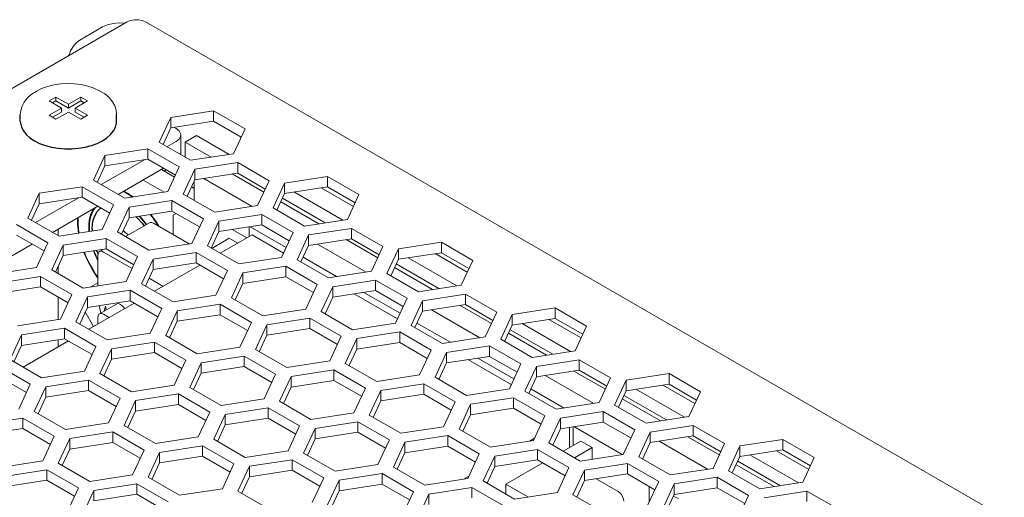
# Model space of a CAD drawing. Header units: millimetres. Extents: x 39 to 399, y 18 to 448.
# Tile 18 of 26: x 90 to 152, y 418 to 448. Entities that reach past the tile are written whole.
import ezdxf

# ---------------------------------------------------------------- set-up
doc = ezdxf.new("R2010")
doc.units = ezdxf.units.MM
doc.header["$LTSCALE"] = 2
doc.layers.get('0').update_dxf_attribs({"lineweight": 9})
doc.layers.add('02___PRT_ALL_AXES', color=7, linetype='Continuous')

msp = doc.modelspace()

# ---------------------------------------------------------------- linework, layer by layer
at = {"color": 3, "linetype": 'Continuous'}
for p, q in [((97.172, 447.86), (40.321, 415.037)), ((184.783, 397.932), (98.304, 447.86)), ((99.162, 440.342), (99.88, 441.887)), ((99.88, 441.887), (102.557, 442.302)), ((102.557, 442.302), (104.516, 441.17)), ((104.516, 441.17), (103.799, 439.625)), ((95.778, 439.52), (98.455, 439.934)), ((98.455, 439.934), (100.415, 438.802)), ((101.122, 439.211), (99.162, 440.342)), ((95.061, 437.974), (95.778, 439.52)), ((103.799, 439.625), (101.122, 439.211)), ((96.607, 437.082), (99.435, 438.715)), ((100.415, 438.802), (99.698, 437.257)), ((100.664, 437.108), (101.381, 438.653)), ((101.381, 438.653), (104.058, 439.067)), ((104.058, 439.067), (106.017, 437.936)), ((106.983, 437.786), (109.66, 438.2)), ((109.66, 438.2), (111.62, 437.069)), ((91.677, 437.152), (94.354, 437.566)), ((94.354, 437.566), (96.314, 436.435)), ((97.021, 436.843), (95.061, 437.974)), ((106.017, 437.936), (105.3, 436.39)), ((106.266, 436.241), (106.983, 437.786)), ((90.96, 435.606), (91.677, 437.152)), ((99.698, 437.257), (97.021, 436.843)), ((102.623, 435.976), (100.664, 437.108)), ((111.62, 437.069), (110.902, 435.524)), ((92.506, 434.714), (95.334, 436.347)), ((96.314, 436.435), (95.596, 434.889)), ((96.562, 434.74), (97.28, 436.285)), ((97.28, 436.285), (99.957, 436.699)), ((99.957, 436.699), (101.916, 435.568)), ((105.3, 436.39), (102.623, 435.976)), ((108.226, 435.11), (106.266, 436.241)), ((92.92, 434.475), (90.96, 435.606)), ((101.916, 435.568), (101.199, 434.022)), ((102.882, 435.419), (105.559, 435.833)), ((105.559, 435.833), (107.518, 434.701)), ((90.253, 435.198), (92.213, 434.067)), ((102.165, 433.873), (102.882, 435.419)), ((110.902, 435.524), (108.226, 435.11)), ((108.484, 434.552), (111.161, 434.966)), ((111.161, 434.966), (113.121, 433.835)), ((95.596, 434.889), (92.92, 434.475)), ((93.178, 433.917), (95.855, 434.331)), ((95.855, 434.331), (97.815, 433.2)), ((98.522, 433.608), (96.562, 434.74)), ((107.518, 434.701), (106.801, 433.156)), ((107.767, 433.006), (108.484, 434.552)), ((88.404, 432.346), (91.233, 433.979)), ((92.213, 434.067), (91.495, 432.521)), ((92.461, 432.372), (93.178, 433.917)), ((101.199, 434.022), (98.522, 433.608)), ((104.124, 432.742), (102.165, 433.873)), ((113.121, 433.835), (112.404, 432.289)), ((114.087, 433.685), (116.764, 434.099)), ((116.764, 434.099), (118.723, 432.968)), ((97.815, 433.2), (97.098, 431.655)), ((98.781, 433.051), (101.458, 433.465)), ((101.458, 433.465), (103.417, 432.333)), ((106.801, 433.156), (104.124, 432.742)), ((113.37, 432.14), (114.087, 433.685)), ((91.495, 432.521), (88.818, 432.107)), ((98.064, 431.505), (98.781, 433.051)), ((104.383, 432.184), (107.06, 432.598)), ((107.06, 432.598), (109.02, 431.467)), ((109.727, 431.875), (107.767, 433.006)), ((118.723, 432.968), (118.006, 431.422)), ((89.077, 431.55), (91.754, 431.964)), ((91.754, 431.964), (93.714, 430.832)), ((94.421, 431.241), (92.461, 432.372)), ((103.417, 432.333), (102.7, 430.788)), ((103.666, 430.639), (104.383, 432.184)), ((112.404, 432.289), (109.727, 431.875)), ((115.329, 431.008), (113.37, 432.14)), ((97.098, 431.655), (94.421, 431.241)), ((100.023, 430.374), (98.064, 431.505)), ((109.02, 431.467), (108.302, 429.921)), ((109.268, 429.772), (109.986, 431.317)), ((109.986, 431.317), (112.662, 431.731)), ((112.662, 431.731), (114.622, 430.6)), ((118.006, 431.422), (115.329, 431.008)), ((93.714, 430.832), (92.996, 429.287)), ((93.962, 429.137), (94.68, 430.683)), ((94.68, 430.683), (97.356, 431.097)), ((97.356, 431.097), (99.316, 429.966)), ((102.7, 430.788), (100.023, 430.374)), ((115.588, 430.451), (118.265, 430.865)), ((118.265, 430.865), (120.224, 429.733)), ((100.282, 429.816), (102.959, 430.23)), ((102.959, 430.23), (104.918, 429.099)), ((105.626, 429.507), (103.666, 430.639)), ((114.622, 430.6), (113.905, 429.055)), ((114.871, 428.905), (115.588, 430.451)), ((99.316, 429.966), (98.599, 428.42)), ((99.565, 428.271), (100.282, 429.816)), ((108.302, 429.921), (105.626, 429.507)), ((111.228, 428.641), (109.268, 429.772)), ((120.224, 429.733), (119.507, 428.188)), ((120.473, 428.039), (121.19, 429.584)), ((121.19, 429.584), (123.867, 429.998)), ((123.867, 429.998), (125.827, 428.867)), ((92.996, 429.287), (90.32, 428.873)), ((95.922, 428.006), (93.962, 429.137)), ((104.918, 429.099), (104.201, 427.554)), ((105.167, 427.404), (105.884, 428.95)), ((105.884, 428.95), (108.561, 429.364)), ((108.561, 429.364), (110.521, 428.232)), ((113.905, 429.055), (111.228, 428.641)), ((116.83, 427.774), (114.871, 428.905)), ((125.827, 428.867), (125.11, 427.321)), ((89.861, 426.77), (90.578, 428.315)), ((90.578, 428.315), (93.255, 428.729)), ((93.255, 428.729), (95.215, 427.598)), ((98.599, 428.42), (95.922, 428.006)), ((101.524, 427.139), (99.565, 428.271)), ((110.521, 428.232), (109.804, 426.687)), ((111.487, 428.083), (114.164, 428.497)), ((114.164, 428.497), (116.123, 427.366)), ((119.507, 428.188), (116.83, 427.774)), ((95.215, 427.598), (94.498, 426.052)), ((96.181, 427.448), (98.858, 427.863)), ((98.858, 427.863), (100.817, 426.731)), ((110.77, 426.537), (111.487, 428.083)), ((117.089, 427.216), (119.766, 427.63)), ((119.766, 427.63), (121.726, 426.499)), ((122.433, 426.907), (120.473, 428.039)), ((95.464, 425.903), (96.181, 427.448)), ((104.201, 427.554), (101.524, 427.139)), ((101.783, 426.582), (104.46, 426.996)), ((104.46, 426.996), (106.42, 425.865)), ((107.127, 426.273), (105.167, 427.404)), ((116.123, 427.366), (115.406, 425.82)), ((116.372, 425.671), (117.089, 427.216)), ((125.11, 427.321), (122.433, 426.907)), ((89.154, 426.361), (91.114, 425.23)), ((91.821, 425.638), (89.861, 426.77)), ((100.817, 426.731), (100.1, 425.186)), ((101.066, 425.036), (101.783, 426.582)), ((109.804, 426.687), (107.127, 426.273)), ((112.729, 425.406), (110.77, 426.537)), ((121.726, 426.499), (121.008, 424.954)), ((121.974, 424.804), (122.692, 426.35)), ((122.692, 426.35), (125.368, 426.764)), ((125.368, 426.764), (127.328, 425.632)), ((94.498, 426.052), (91.821, 425.638)), ((97.423, 424.772), (95.464, 425.903)), ((106.42, 425.865), (105.702, 424.319)), ((107.386, 425.715), (110.062, 426.129)), ((110.062, 426.129), (112.022, 424.998)), ((115.406, 425.82), (112.729, 425.406)), ((128.294, 425.483), (130.971, 425.897)), ((130.971, 425.897), (132.93, 424.766)), ((91.114, 425.23), (90.396, 423.685)), ((92.08, 425.081), (94.756, 425.495)), ((94.756, 425.495), (96.716, 424.363)), ((100.1, 425.186), (97.423, 424.772)), ((106.668, 424.17), (107.386, 425.715)), ((112.988, 424.848), (115.665, 425.263)), ((115.665, 425.263), (117.624, 424.131)), ((118.331, 424.539), (116.372, 425.671)), ((127.328, 425.632), (126.611, 424.087)), ((127.577, 423.937), (128.294, 425.483)), ((91.362, 423.535), (92.08, 425.081)), ((97.682, 424.214), (100.359, 424.628)), ((100.359, 424.628), (102.318, 423.497)), ((103.026, 423.905), (101.066, 425.036)), ((112.022, 424.998), (111.305, 423.452)), ((112.271, 423.303), (112.988, 424.848)), ((121.008, 424.954), (118.331, 424.539)), ((123.934, 423.673), (121.974, 424.804)), ((132.93, 424.766), (132.213, 423.22)), ((96.716, 424.363), (95.999, 422.818)), ((96.965, 422.668), (97.682, 424.214)), ((105.702, 424.319), (103.026, 423.905)), ((108.628, 423.038), (106.668, 424.17)), ((117.624, 424.131), (116.907, 422.586)), ((117.873, 422.436), (118.59, 423.982)), ((118.59, 423.982), (121.267, 424.396)), ((121.267, 424.396), (123.227, 423.265)), ((126.611, 424.087), (123.934, 423.673)), ((129.536, 422.806), (127.577, 423.937)), ((93.322, 422.404), (91.362, 423.535)), ((102.318, 423.497), (101.601, 421.951)), ((102.567, 421.802), (103.284, 423.347)), ((103.284, 423.347), (105.961, 423.761)), ((105.961, 423.761), (107.921, 422.63)), ((111.305, 423.452), (108.628, 423.038)), ((114.23, 422.172), (112.271, 423.303)), ((124.193, 423.115), (126.87, 423.529)), ((126.87, 423.529), (128.829, 422.398)), ((87.978, 422.713), (90.655, 423.127)), ((90.655, 423.127), (92.615, 421.996)), ((95.999, 422.818), (93.322, 422.404)), ((98.924, 421.537), (96.965, 422.668)), ((108.887, 422.481), (111.564, 422.895)), ((111.564, 422.895), (113.523, 421.763)), ((123.227, 423.265), (122.51, 421.719)), ((123.475, 421.57), (124.193, 423.115)), ((132.213, 423.22), (129.536, 422.806)), ((129.795, 422.248), (132.472, 422.663)), ((132.472, 422.663), (134.432, 421.531)), ((93.581, 421.846), (96.258, 422.26)), ((96.258, 422.26), (98.217, 421.129)), ((107.921, 422.63), (107.204, 421.085)), ((108.169, 420.935), (108.887, 422.481)), ((116.907, 422.586), (114.23, 422.172)), ((119.833, 421.305), (117.873, 422.436)), ((128.829, 422.398), (128.112, 420.852)), ((129.078, 420.703), (129.795, 422.248)), ((92.615, 421.996), (91.898, 420.45)), ((92.864, 420.301), (93.581, 421.846)), ((101.601, 421.951), (98.924, 421.537)), ((104.527, 420.67), (102.567, 421.802)), ((113.523, 421.763), (112.806, 420.218)), ((113.772, 420.068), (114.489, 421.614)), ((114.489, 421.614), (117.166, 422.028)), ((117.166, 422.028), (119.126, 420.897)), ((122.51, 421.719), (119.833, 421.305)), ((125.435, 420.438), (123.475, 421.57)), ((134.432, 421.531), (133.714, 419.986)), ((135.397, 421.382), (138.074, 421.796)), ((138.074, 421.796), (140.034, 420.665)), ((98.217, 421.129), (97.5, 419.583)), ((98.466, 419.434), (99.183, 420.979)), ((99.183, 420.979), (101.86, 421.394)), ((101.86, 421.394), (103.82, 420.262)), ((107.204, 421.085), (104.527, 420.67)), ((110.129, 419.804), (108.169, 420.935)), ((119.126, 420.897), (118.408, 419.351)), ((120.091, 420.747), (122.768, 421.161)), ((122.768, 421.161), (124.728, 420.03)), ((128.112, 420.852), (125.435, 420.438)), ((134.68, 419.836), (135.397, 421.382)), ((91.898, 420.45), (89.221, 420.036)), ((94.823, 419.169), (92.864, 420.301)), ((103.82, 420.262), (103.102, 418.717)), ((104.786, 420.113), (107.462, 420.527)), ((107.462, 420.527), (109.422, 419.396)), ((112.806, 420.218), (110.129, 419.804)), ((119.374, 419.202), (120.091, 420.747)), ((125.694, 419.881), (128.371, 420.295)), ((128.371, 420.295), (130.33, 419.163)), ((131.037, 419.572), (129.078, 420.703)), ((140.034, 420.665), (139.317, 419.119)), ((89.48, 419.478), (92.156, 419.892)), ((92.156, 419.892), (94.116, 418.761)), ((97.5, 419.583), (94.823, 419.169)), ((104.068, 418.567), (104.786, 420.113)), ((110.388, 419.246), (113.065, 419.66)), ((113.065, 419.66), (115.024, 418.529)), ((115.731, 418.937), (113.772, 420.068)), ((124.728, 420.03), (124.011, 418.485)), ((124.977, 418.335), (125.694, 419.881)), ((133.714, 419.986), (131.037, 419.572)), ((136.64, 418.705), (134.68, 419.836)), ((95.082, 418.612), (97.759, 419.026)), ((97.759, 419.026), (99.718, 417.894)), ((100.426, 418.303), (98.466, 419.434)), ((109.422, 419.396), (108.705, 417.85)), ((109.671, 417.701), (110.388, 419.246)), ((118.408, 419.351), (115.731, 418.937)), ((121.334, 418.07), (119.374, 419.202)), ((130.33, 419.163), (129.613, 417.618)), ((130.579, 417.468), (131.296, 419.014)), ((131.296, 419.014), (133.973, 419.428)), ((133.973, 419.428), (135.933, 418.297)), ((139.317, 419.119), (136.64, 418.705)), ((94.116, 418.761), (93.399, 417.216)), ((94.365, 417.066), (95.082, 418.612)), ((103.102, 418.717), (100.426, 418.303)), ((106.028, 417.436), (104.068, 418.567)), ((115.024, 418.529), (114.307, 416.983)), ((115.273, 416.834), (115.99, 418.379)), ((115.99, 418.379), (118.667, 418.794)), ((118.667, 418.794), (120.627, 417.662)), ((124.011, 418.485), (121.334, 418.07)), ((136.899, 418.147), (139.575, 418.561)), ((139.575, 418.561), (141.535, 417.43)), ((126.936, 417.204), (124.977, 418.335)), ((135.933, 418.297), (135.215, 416.751))]:
    msp.add_line(p, q, dxfattribs=at)
at = {"color": 7, "linetype": 'Continuous'}
for p, q in [((95.617, 447.533), (94.202, 446.716)), ((92.721, 443.163), (92.297, 442.918)), ((92.721, 443.163), (92.721, 442.918)), ((93.495, 442.716), (92.721, 443.163)), ((94.269, 443.163), (93.495, 442.716)), ((94.269, 443.163), (94.269, 442.918)), ((94.694, 442.918), (94.269, 443.163)), ((92.297, 442.918), (93.071, 442.471)), ((93.071, 442.471), (92.297, 442.024)), ((92.721, 442.918), (92.509, 442.795)), ((93.495, 442.471), (92.721, 442.918)), ((93.071, 442.471), (93.071, 442.226)), ((94.269, 442.918), (93.495, 442.471)), ((93.495, 442.716), (93.495, 442.471)), ((93.92, 442.471), (94.694, 442.918)), ((93.92, 442.471), (93.92, 442.226)), ((94.694, 442.024), (93.92, 442.471)), ((94.482, 442.795), (94.269, 442.918)), ((92.297, 442.024), (92.721, 441.779)), ((93.071, 442.226), (92.509, 441.901)), ((92.721, 441.779), (93.495, 442.226)), ((93.495, 442.226), (94.269, 441.779)), ((94.482, 441.901), (93.92, 442.226)), ((94.269, 441.779), (94.694, 442.024)), ((99.88, 441.887), (99.88, 441.234)), ((102.557, 442.302), (102.557, 441.648)), ((99.402, 440.204), (99.88, 441.234)), ((99.88, 441.234), (102.557, 441.648)), ((100.213, 441.205), (100.103, 441.269)), ((102.557, 441.648), (104.277, 440.655)), ((100.506, 439.572), (100.506, 440.797)), ((101.486, 440.756), (100.779, 440.348)), ((101.486, 440.756), (103.52, 439.582)), ((98.455, 439.934), (98.455, 439.281)), ((99.647, 440.062), (100.213, 440.389)), ((100.779, 440.348), (100.779, 439.409)), ((102.405, 439.409), (100.779, 440.348)), ((95.546, 437.694), (98.234, 439.246)), ((95.778, 439.52), (95.778, 438.866)), ((95.778, 438.866), (98.455, 439.281)), ((98.455, 439.281), (100.176, 438.287)), ((95.3, 437.836), (95.778, 438.866)), ((99.294, 438.633), (100.116, 438.158)), ((101.381, 438.653), (101.381, 438)), ((104.058, 439.067), (104.058, 438.414)), ((101.381, 438), (104.058, 438.414)), ((104.965, 436.339), (101.938, 438.086)), ((105.689, 437.227), (103.723, 438.362)), ((104.058, 438.414), (105.778, 437.421)), ((109.66, 438.2), (109.66, 437.547)), ((94.354, 437.566), (94.354, 436.913)), ((98.162, 437.98), (99.474, 437.222)), ((100.903, 436.97), (101.381, 438)), ((101.172, 437.549), (101.344, 437.449)), ((101.344, 437.921), (101.344, 436.715)), ((106.983, 437.786), (106.983, 437.133)), ((106.983, 437.133), (109.66, 437.547)), ((111.276, 436.329), (109.27, 437.487)), ((109.66, 437.547), (111.381, 436.554)), ((91.445, 435.326), (94.133, 436.879)), ((91.677, 437.152), (91.677, 436.499)), ((91.677, 436.499), (94.354, 436.913)), ((94.354, 436.913), (96.075, 435.919)), ((97.228, 437.128), (97.205, 437.142)), ((97.249, 437.115), (97.228, 437.128)), ((106.505, 436.103), (106.983, 437.133)), ((109.508, 435.308), (106.849, 436.843)), ((107.597, 437.228), (110.624, 435.48)), ((91.199, 435.468), (91.677, 436.499)), ((97.28, 436.285), (97.28, 435.632)), ((99.957, 436.699), (99.957, 436.046)), ((109.118, 435.248), (106.744, 436.618)), ((96.801, 434.602), (97.28, 435.632)), ((97.28, 435.632), (99.957, 436.046)), ((99.957, 436.046), (101.677, 435.053)), ((100.213, 435.898), (100.036, 435.796)), ((100.036, 435.796), (100.036, 434.571)), ((105.559, 435.833), (105.559, 435.179)), ((97.061, 434.452), (98.549, 435.31)), ((98.285, 435.285), (98.266, 435.309)), ((98.312, 435.25), (98.285, 435.285)), ((101.031, 433.997), (98.799, 435.286)), ((99.103, 435.127), (99.084, 435.157)), ((99.118, 435.102), (99.103, 435.127)), ((102.882, 435.419), (102.882, 434.765)), ((102.882, 434.765), (105.559, 435.179)), ((104.774, 435.058), (104.774, 434.449)), ((107.085, 433.768), (104.834, 435.067)), ((105.559, 435.179), (107.279, 434.186)), ((111.161, 434.966), (111.161, 434.313)), ((90.253, 434.545), (91.973, 433.552)), ((92.859, 434.918), (92.859, 434.51)), ((95.855, 434.331), (95.855, 433.678)), ((102.404, 433.735), (102.882, 434.765)), ((103.536, 434.347), (102.44, 433.714)), ((104.951, 434.551), (102.971, 433.408)), ((104.067, 434.04), (103.536, 434.347)), ((104.632, 434.367), (103.718, 434.895)), ((104.951, 434.551), (106.921, 433.413)), ((108.484, 434.552), (108.484, 433.899)), ((93.178, 433.917), (93.178, 433.264)), ((108.006, 432.868), (108.484, 433.899)), ((108.484, 433.899), (111.161, 434.313)), ((112.069, 432.237), (109.042, 433.985)), ((112.792, 433.126), (110.827, 434.261)), ((111.161, 434.313), (112.882, 433.319)), ((116.764, 434.099), (116.764, 433.446)), ((92.7, 432.234), (93.178, 433.264)), ((93.178, 433.264), (95.855, 433.678)), ((95.334, 433.285), (95.334, 431.44)), ((95.437, 433.514), (95.673, 433.65)), ((97.471, 432.46), (95.687, 433.489)), ((95.855, 433.678), (97.576, 432.685)), ((101.458, 433.465), (101.458, 432.812)), ((110.229, 431.953), (108.141, 433.158)), ((114.087, 433.685), (114.087, 433.032)), ((114.087, 433.032), (116.764, 433.446)), ((114.7, 433.127), (117.727, 431.379)), ((118.38, 432.227), (116.373, 433.386)), ((116.764, 433.446), (118.484, 432.453)), ((92.859, 432.576), (92.859, 432.142)), ((95.315, 432.991), (95.333, 432.956)), ((98.781, 433.051), (98.781, 432.398)), ((98.781, 432.398), (101.458, 432.812)), ((101.698, 432.673), (98.87, 431.04)), ((101.458, 432.812), (103.178, 431.818)), ((107.06, 432.598), (107.06, 431.945)), ((113.609, 432.002), (114.087, 433.032)), ((116.221, 431.146), (113.848, 432.517)), ((116.612, 431.207), (113.952, 432.742)), ((91.754, 431.964), (91.754, 431.31)), ((98.303, 431.367), (98.781, 432.398)), ((104.383, 432.184), (104.383, 431.531)), ((104.383, 431.531), (107.06, 431.945)), ((107.06, 431.945), (108.781, 430.952)), ((89.077, 430.896), (91.754, 431.31)), ((91.754, 431.31), (93.475, 430.317)), ((94.888, 431.313), (95.334, 431.57)), ((95.334, 431.44), (95.341, 431.383)), ((99.4, 431.346), (98.527, 431.85)), ((103.905, 430.501), (104.383, 431.531)), ((109.986, 431.317), (109.986, 430.664)), ((112.662, 431.731), (112.662, 431.078)), ((92.859, 430.673), (92.859, 429.266)), ((94.68, 430.683), (94.68, 430.03)), ((97.356, 431.097), (97.356, 430.444)), ((109.507, 429.634), (109.986, 430.664)), ((109.986, 430.664), (112.662, 431.078)), ((111.324, 430.871), (114.024, 429.312)), ((114.189, 429.666), (111.937, 430.966)), ((112.662, 431.078), (114.383, 430.085)), ((118.265, 430.865), (118.265, 430.212)), ((94.201, 428.999), (94.68, 430.03)), ((94.68, 430.03), (97.356, 430.444)), ((97.597, 430.305), (94.768, 428.672)), ((95.414, 430.143), (95.51, 429.669)), ((96.602, 430.3), (95.437, 429.628)), ((95.728, 429.795), (95.811, 430.111)), ((95.811, 430.111), (95.859, 429.871)), ((96.564, 430.321), (96.748, 430.215)), ((97.356, 430.444), (99.077, 429.45)), ((102.959, 430.23), (102.959, 429.577)), ((115.588, 430.451), (115.588, 429.798)), ((115.588, 429.798), (118.265, 430.212)), ((119.896, 429.025), (117.93, 430.16)), ((118.265, 430.212), (119.985, 429.218)), ((95.069, 428.845), (94.548, 429.747)), ((96.034, 429.403), (95.687, 429.603)), ((100.282, 429.816), (100.282, 429.163)), ((100.282, 429.163), (102.959, 429.577)), ((102.959, 429.577), (104.679, 428.584)), ((115.11, 428.767), (115.588, 429.798)), ((119.172, 428.136), (116.146, 429.884)), ((121.19, 429.584), (121.19, 428.931)), ((123.867, 429.998), (123.867, 429.345)), ((95.334, 429.399), (95.334, 428.999)), ((99.804, 428.133), (100.282, 429.163)), ((105.884, 428.95), (105.884, 428.296)), ((108.561, 429.364), (108.561, 428.71)), ((117.332, 427.852), (115.244, 429.057)), ((120.712, 427.901), (121.19, 428.931)), ((121.19, 428.931), (123.867, 429.345)), ((121.804, 429.026), (124.831, 427.278)), ((125.483, 428.126), (123.477, 429.285)), ((123.867, 429.345), (125.588, 428.352)), ((90.578, 428.315), (90.578, 427.662)), ((93.255, 428.729), (93.255, 428.076)), ((105.406, 427.266), (105.884, 428.296)), ((105.884, 428.296), (108.561, 428.71)), ((108.561, 428.71), (110.282, 427.717)), ((114.164, 428.497), (114.164, 427.844)), ((123.325, 427.045), (120.951, 428.416)), ((123.715, 427.106), (121.056, 428.641)), ((90.1, 426.632), (90.578, 427.662)), ((90.578, 427.662), (93.255, 428.076)), ((93.496, 427.937), (90.667, 426.304)), ((92.859, 428.015), (92.859, 427.57)), ((93.255, 428.076), (94.976, 427.083)), ((98.858, 427.863), (98.858, 427.209)), ((111.487, 428.083), (111.487, 427.43)), ((111.487, 427.43), (114.164, 427.844)), ((114.164, 427.844), (115.884, 426.85)), ((119.766, 427.63), (119.766, 426.977)), ((96.181, 427.448), (96.181, 426.795)), ((96.181, 426.795), (98.858, 427.209)), ((98.858, 427.209), (100.578, 426.216)), ((104.46, 426.996), (104.46, 426.343)), ((111.009, 426.399), (111.487, 427.43)), ((117.089, 427.216), (117.089, 426.563)), ((117.089, 426.563), (119.766, 426.977)), ((119.766, 426.977), (121.486, 425.984)), ((95.703, 425.765), (96.181, 426.795)), ((101.783, 426.582), (101.783, 425.929)), ((101.783, 425.929), (104.46, 426.343)), ((104.46, 426.343), (106.181, 425.349)), ((116.611, 425.533), (117.089, 426.563)), ((118.427, 426.77), (121.128, 425.211)), ((121.292, 425.565), (119.041, 426.865)), ((122.692, 426.35), (122.692, 425.696)), ((125.368, 426.764), (125.368, 426.11)), ((101.305, 424.898), (101.783, 425.929)), ((110.062, 426.129), (110.062, 425.476)), ((122.692, 425.696), (125.368, 426.11)), ((126.276, 424.035), (123.249, 425.783)), ((126.999, 424.924), (125.034, 426.059)), ((125.368, 426.11), (127.089, 425.117)), ((130.971, 425.897), (130.971, 425.244)), ((89.154, 425.708), (90.875, 424.715)), ((94.756, 425.495), (94.756, 424.842)), ((107.386, 425.715), (107.386, 425.062)), ((107.386, 425.062), (110.062, 425.476)), ((110.062, 425.476), (111.783, 424.483)), ((115.665, 425.263), (115.665, 424.609)), ((122.213, 424.666), (122.692, 425.696)), ((128.294, 425.483), (128.294, 424.83)), ((128.294, 424.83), (130.971, 425.244)), ((132.587, 424.025), (130.58, 425.183)), ((130.971, 425.244), (132.691, 424.251)), ((92.08, 425.081), (92.08, 424.427)), ((92.08, 424.427), (94.756, 424.842)), ((94.756, 424.842), (96.477, 423.848)), ((100.359, 424.628), (100.359, 423.975)), ((106.907, 424.032), (107.386, 425.062)), ((112.988, 424.848), (112.988, 424.195)), ((112.988, 424.195), (115.665, 424.609)), ((115.665, 424.609), (117.385, 423.616)), ((124.436, 423.75), (122.348, 424.956)), ((127.816, 423.799), (128.294, 424.83)), ((130.819, 423.005), (128.159, 424.54)), ((128.907, 424.925), (131.934, 423.177)), ((91.601, 423.397), (92.08, 424.427)), ((97.682, 424.214), (97.682, 423.561)), ((97.682, 423.561), (100.359, 423.975)), ((100.359, 423.975), (102.079, 422.982)), ((112.51, 423.165), (112.988, 424.195)), ((118.59, 423.982), (118.59, 423.329)), ((121.267, 424.396), (121.267, 423.743)), ((130.428, 422.944), (128.055, 424.315)), ((97.204, 422.53), (97.682, 423.561)), ((103.284, 423.347), (103.284, 422.694)), ((105.961, 423.761), (105.961, 423.108)), ((118.112, 422.298), (118.59, 423.329)), ((118.59, 423.329), (121.267, 423.743)), ((121.267, 423.743), (122.988, 422.749)), ((126.87, 423.529), (126.87, 422.876)), ((90.655, 423.127), (90.655, 422.474)), ((102.806, 421.664), (103.284, 422.694)), ((103.284, 422.694), (105.961, 423.108)), ((105.961, 423.108), (107.682, 422.115)), ((111.564, 422.895), (111.564, 422.242)), ((124.193, 423.115), (124.193, 422.462)), ((124.193, 422.462), (126.87, 422.876)), ((126.87, 422.876), (128.59, 421.883)), ((132.472, 422.663), (132.472, 422.009)), ((87.978, 422.06), (90.655, 422.474)), ((90.655, 422.474), (92.376, 421.48)), ((96.258, 422.26), (96.258, 421.607)), ((108.887, 422.481), (108.887, 421.827)), ((108.887, 421.827), (111.564, 422.242)), ((111.564, 422.242), (113.284, 421.248)), ((123.715, 421.432), (124.193, 422.462)), ((124.75, 422.548), (124.75, 421.283)), ((124.997, 422.586), (124.997, 421.425)), ((128.056, 420.844), (125.029, 422.591)), ((129.795, 422.248), (129.795, 421.595)), ((93.581, 421.846), (93.581, 421.193)), ((93.581, 421.193), (96.258, 421.607)), ((96.258, 421.607), (97.978, 420.614)), ((108.409, 420.797), (108.887, 421.827)), ((114.489, 421.614), (114.489, 420.961)), ((117.166, 422.028), (117.166, 421.375)), ((122.578, 421.866), (122.255, 421.68)), ((125.457, 421.691), (124.361, 421.058)), ((126.164, 421.283), (125.457, 421.691)), ((129.317, 420.565), (129.795, 421.595)), ((129.795, 421.595), (132.472, 422.009)), ((133.38, 419.934), (130.353, 421.681)), ((134.103, 420.823), (132.137, 421.958)), ((132.472, 422.009), (134.192, 421.016)), ((138.074, 421.796), (138.074, 421.143)), ((93.103, 420.163), (93.581, 421.193)), ((99.183, 420.979), (99.183, 420.326)), ((101.86, 421.394), (101.86, 420.74)), ((114.011, 419.93), (114.489, 420.961)), ((114.489, 420.961), (117.166, 421.375)), ((117.166, 421.375), (118.886, 420.382)), ((122.768, 421.161), (122.768, 420.508)), ((126.164, 421.283), (125.068, 420.65)), ((126.164, 421.283), (126.164, 420.551)), ((135.397, 421.382), (135.397, 420.729)), ((135.397, 420.729), (138.074, 421.143)), ((136.011, 420.823), (139.038, 419.076)), ((139.69, 419.924), (137.684, 421.082)), ((138.074, 421.143), (139.795, 420.149)), ((98.705, 419.296), (99.183, 420.326)), ((99.183, 420.326), (101.86, 420.74)), ((101.86, 420.74), (103.581, 419.747)), ((107.462, 420.527), (107.462, 419.874)), ((120.091, 420.747), (120.091, 420.094)), ((120.091, 420.094), (122.768, 420.508)), ((123.088, 420.324), (120.79, 418.997)), ((122.768, 420.508), (124.489, 419.515)), ((128.371, 420.295), (128.371, 419.642)), ((134.919, 419.698), (135.397, 420.729)), ((137.532, 418.843), (135.158, 420.213)), ((137.922, 418.903), (135.263, 420.439)), ((92.156, 419.892), (92.156, 419.239)), ((104.786, 420.113), (104.786, 419.46)), ((104.786, 419.46), (107.462, 419.874)), ((107.462, 419.874), (109.183, 418.88)), ((113.065, 419.66), (113.065, 419.007)), ((119.613, 419.064), (120.091, 420.094)), ((125.694, 419.881), (125.694, 419.227)), ((125.694, 419.227), (128.371, 419.642)), ((128.371, 419.642), (130.091, 418.648)), ((89.48, 418.825), (92.156, 419.239)), ((92.156, 419.239), (93.877, 418.246)), ((97.759, 419.026), (97.759, 418.373)), ((104.307, 418.429), (104.786, 419.46)), ((110.388, 419.246), (110.388, 418.593)), ((110.388, 418.593), (113.065, 419.007)), ((113.065, 419.007), (114.785, 418.014)), ((118.477, 419.498), (118.154, 419.312)), ((120.79, 418.997), (120.79, 418.385)), ((122.17, 418.2), (120.79, 418.997)), ((125.216, 418.197), (125.694, 419.227)), ((127.79, 418.548), (126.419, 419.34)), ((131.296, 419.014), (131.296, 418.361)), ((133.973, 419.428), (133.973, 418.775)), ((95.082, 418.612), (95.082, 417.958)), ((95.082, 417.958), (97.759, 418.373)), ((97.759, 418.373), (99.479, 417.379)), ((109.91, 417.563), (110.388, 418.593)), ((115.99, 418.379), (115.99, 417.726)), ((118.667, 418.794), (118.667, 418.14)), ((129.735, 417.88), (129.735, 418.854)), ((130.818, 417.33), (131.296, 418.361)), ((131.296, 418.361), (133.973, 418.775)), ((133.973, 418.775), (135.694, 417.782)), ((139.575, 418.561), (139.575, 417.908))]:
    msp.add_line(p, q, dxfattribs=at)
at = {"color": 3, "linetype": 'Continuous'}
msp.add_lwpolyline([(98.304, 447.86), (98.101, 447.944), (97.863, 447.989), (97.613, 447.989), (97.375, 447.944), (97.172, 447.86)], dxfattribs=at)
at = {"color": 7, "linetype": 'Continuous'}
for points in [[(97.003, 447.762), (96.677, 447.787), (96.289, 447.757), (95.927, 447.671), (95.617, 447.533)], [(93.529, 445.756), (93.53, 445.764), (93.63, 446.05), (93.787, 446.321), (93.984, 446.55), (94.202, 446.716)], [(96.495, 442.063), (96.468, 442.334), (96.383, 442.604), (96.237, 442.869), (96.03, 443.122), (95.763, 443.353), (95.445, 443.554), (95.088, 443.72), (94.701, 443.848), (94.293, 443.939), (93.872, 443.991), (93.445, 444.006), (93.019, 443.982), (92.602, 443.921), (92.201, 443.823), (91.824, 443.688), (91.478, 443.516)], [(91.478, 443.516), (91.178, 443.315), (90.929, 443.088), (90.735, 442.842), (90.601, 442.586), (90.522, 442.325), (90.495, 442.063)], [(100.506, 440.797), (100.494, 440.887), (100.397, 441.059), (100.213, 441.205)], [(100.213, 440.389), (100.397, 440.535), (100.494, 440.707), (100.506, 440.797)], [(97.137, 437.143), (97.106, 437.161), (97.074, 437.179), (97.032, 437.203), (97.001, 437.22), (96.959, 437.242), (96.918, 437.263)], [(97.205, 437.142), (97.174, 437.162), (97.131, 437.187), (97.089, 437.212), (97.046, 437.236), (97.004, 437.259), (96.956, 437.284)], [(97.279, 437.055), (97.258, 437.068), (97.237, 437.082), (97.216, 437.095), (97.185, 437.114), (97.164, 437.127), (97.137, 437.143)], [(97.281, 437.095), (97.27, 437.101), (97.249, 437.115)], [(97.483, 436.915), (97.452, 436.938), (97.421, 436.96), (97.389, 436.982), (97.347, 437.01), (97.316, 437.031), (97.279, 437.055)], [(97.53, 436.922), (97.498, 436.945), (97.456, 436.976), (97.414, 437.006), (97.371, 437.035), (97.329, 437.063), (97.281, 437.095)], [(95.075, 436.198), (94.982, 436.043), (94.902, 435.862), (94.84, 435.664), (94.797, 435.449), (94.774, 435.22), (94.769, 434.977)], [(95.181, 436.259), (95.067, 436.102), (94.97, 435.915), (94.894, 435.704), (94.841, 435.474), (94.811, 435.225), (94.804, 434.957)], [(94.065, 435.615), (94.063, 435.579), (94.062, 435.543), (94.061, 435.495), (94.061, 435.458), (94.061, 435.409), (94.062, 435.365)], [(94.102, 435.636), (94.1, 435.589), (94.098, 435.542), (94.097, 435.494), (94.096, 435.446), (94.097, 435.398), (94.097, 435.346)], [(98.266, 435.309), (98.211, 435.377), (98.147, 435.453), (98.089, 435.519), (98.024, 435.592), (97.964, 435.655), (97.894, 435.727)], [(98.284, 435.333), (98.228, 435.403), (98.17, 435.472), (98.112, 435.539), (98.053, 435.605), (97.993, 435.669), (97.931, 435.733)], [(99.084, 435.157), (99.012, 435.269), (98.938, 435.379), (98.854, 435.5), (98.777, 435.607), (98.689, 435.724), (98.6, 435.837)], [(98.997, 435.344), (98.947, 435.418), (98.888, 435.504), (98.827, 435.588), (98.765, 435.672), (98.703, 435.754), (98.634, 435.842)], [(94.062, 435.365), (94.066, 435.253), (94.072, 435.139), (94.082, 435.024), (94.095, 434.907), (94.111, 434.789), (94.131, 434.662)], [(94.097, 435.346), (94.1, 435.247), (94.107, 435.135), (94.116, 435.021), (94.128, 434.906), (94.143, 434.789), (94.162, 434.667)], [(94.769, 434.977), (94.77, 434.948), (94.771, 434.91), (94.773, 434.871), (94.774, 434.842), (94.777, 434.803), (94.78, 434.763)], [(94.804, 434.957), (94.805, 434.929), (94.806, 434.901), (94.807, 434.872), (94.809, 434.834), (94.811, 434.805), (94.813, 434.768)], [(98.337, 435.266), (98.316, 435.293), (98.302, 435.311), (98.284, 435.333)], [(98.353, 435.197), (98.339, 435.215), (98.312, 435.25)], [(98.378, 435.212), (98.365, 435.23), (98.337, 435.266)], [(98.549, 435.31), (98.591, 435.328), (98.689, 435.329), (98.799, 435.286)], [(99.171, 435.072), (99.147, 435.11), (99.116, 435.161), (99.092, 435.199), (99.059, 435.249), (99.035, 435.287), (98.997, 435.344)], [(96.905, 434.825), (97.005, 434.758), (97.183, 434.605), (97.234, 434.552)], [(94.466, 433.463), (94.579, 433.191), (94.703, 432.92), (94.846, 432.641), (94.994, 432.379), (95.16, 432.112), (95.333, 431.858)], [(94.496, 433.468), (94.607, 433.198), (94.73, 432.931), (94.865, 432.668), (95.01, 432.409), (95.166, 432.157), (95.333, 431.908)], [(95.064, 433.556), (95.097, 433.472), (95.131, 433.388), (95.171, 433.294), (95.209, 433.211), (95.247, 433.128), (95.295, 433.032)], [(95.094, 433.561), (95.126, 433.478), (95.16, 433.395), (95.199, 433.303), (95.236, 433.221), (95.279, 433.129), (95.322, 433.042)], [(95.438, 433.514), (95.402, 433.486), (95.351, 433.402), (95.334, 433.285)], [(95.687, 433.489), (95.578, 433.532), (95.48, 433.531), (95.438, 433.514)], [(95.295, 433.032), (95.3, 433.022), (95.315, 432.991)], [(96.748, 430.215), (96.858, 430.132), (96.956, 430.017), (96.992, 429.956)], [(95.438, 429.627), (95.402, 429.6), (95.351, 429.515), (95.334, 429.399)], [(95.687, 429.603), (95.578, 429.646), (95.48, 429.645), (95.438, 429.627)], [(127.79, 418.548), (127.9, 418.464), (127.998, 418.35), (128.076, 418.214), (128.126, 418.072), (128.144, 417.935)], [(131.556, 418.108), (131.37, 418.189), (131.233, 418.225)]]:
    msp.add_lwpolyline(points, dxfattribs=at)
at = {"layer": '02___PRT_ALL_AXES', "color": 7, "linetype": 'Continuous'}
for p, q in [((90.495, 441.654), (90.495, 442.063)), ((96.495, 441.654), (96.495, 442.063)), ((99.561, 438.578), (99.476, 438.528)), ((94.98, 434.918), (94.987, 434.795)), ((95.244, 433.584), (95.344, 433.353))]:
    msp.add_line(p, q, dxfattribs=at)
for points in [[(90.495, 441.654), (90.503, 441.531), (90.564, 441.286), (90.685, 441.049), (90.862, 440.824), (91.094, 440.616), (91.374, 440.43), (91.698, 440.268), (92.058, 440.134), (92.447, 440.031), (92.858, 439.962), (93.281, 439.927), (93.709, 439.927), (94.133, 439.962), (94.544, 440.031), (94.933, 440.134), (95.293, 440.268), (95.617, 440.43)], [(95.617, 440.43), (95.897, 440.616), (96.128, 440.824), (96.306, 441.049), (96.427, 441.286), (96.488, 441.531), (96.495, 441.654)], [(94.98, 434.918), (95, 435.24), (95.059, 435.534), (95.156, 435.793), (95.289, 436.012), (95.456, 436.189), (95.527, 436.236)], [(97.695, 435.696), (97.812, 435.591), (98.078, 435.305), (98.221, 435.121)]]:
    msp.add_lwpolyline(points, dxfattribs=at)

doc.saveas('drawing.dxf')
